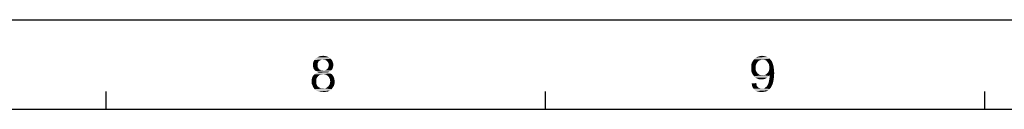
# Model space of a CAD drawing. Extents: x 0 to 841, y 0 to 594.
# Tile 100 of 102: x 517 to 682, y 579 to 594. Entities that reach past the tile are written whole.
import ezdxf

# ---------------------------------------------------------------- set-up
doc = ezdxf.new("R2010")
doc.units = 0
doc.header["$LTSCALE"] = 46.255
doc.header["$MEASUREMENT"] = 0
doc.layers.get('0').update_dxf_attribs({"linetype": 'CONTINUOUS'})

msp = doc.modelspace()

# ---------------------------------------------------------------- linework, layer by layer
at = {"color": 4, "linetype": 'Continuous'}
msp.add_line((0, 594), (841, 594), dxfattribs=at)
at = {"color": 3, "linetype": 'Continuous'}
for p, q in [((531.088, 579), (531.088, 582)), ((604.816, 579), (604.816, 582)), ((678.544, 579), (678.544, 582)), ((15, 579), (826, 579))]:
    msp.add_line(p, q, dxfattribs=at)
at = {"color": 1, "linetype": 'Continuous'}
for points in [[(566.7088, 586.93876), (565.81991, 586.71654), (565.9088, 587.02765)], [(566.7088, 586.93876), (566.61991, 586.76098), (565.81991, 586.71654)], [(565.81991, 586.71654), (566.61991, 586.76098), (566.57547, 586.62765)], [(566.57547, 586.62765), (565.81991, 586.40542), (565.81991, 586.71654)], [(566.57547, 586.62765), (566.57547, 586.44987), (565.81991, 586.40542)], [(565.81991, 586.40542), (566.57547, 586.44987), (566.57547, 586.22765)], [(566.57547, 586.22765), (565.81991, 586.1832), (565.81991, 586.40542)], [(567.1088, 587.24987), (566.97547, 587.16098), (565.9088, 587.02765)], [(567.1088, 587.24987), (565.9088, 587.02765), (566.04214, 587.24987)], [(566.97547, 587.16098), (566.79769, 587.07209), (565.9088, 587.02765)], [(565.9088, 587.02765), (566.79769, 587.07209), (566.7088, 586.93876)], [(568.75325, 587.47209), (566.04214, 587.24987), (566.26436, 587.51654)], [(568.75325, 587.47209), (567.5088, 587.33876), (566.04214, 587.24987)], [(567.5088, 587.33876), (567.28658, 587.29431), (566.04214, 587.24987)], [(566.04214, 587.24987), (567.28658, 587.29431), (567.1088, 587.24987)], [(568.48658, 587.69431), (566.26436, 587.51654), (566.53103, 587.69431)], [(566.26436, 587.51654), (568.48658, 587.69431), (568.75325, 587.47209)], [(568.21991, 587.82765), (566.53103, 587.69431), (566.79769, 587.82765)], [(566.53103, 587.69431), (568.21991, 587.82765), (568.48658, 587.69431)], [(567.86436, 587.91653), (566.79769, 587.82765), (567.15325, 587.91653)], [(566.79769, 587.82765), (567.86436, 587.91653), (568.21991, 587.82765)], [(567.15325, 587.91653), (567.5088, 587.96098), (567.86436, 587.91653)], [(567.73103, 587.29431), (567.5088, 587.33876), (568.75325, 587.47209)], [(567.9088, 587.24987), (567.73103, 587.29431), (568.75325, 587.47209)], [(567.9088, 587.24987), (568.75325, 587.47209), (568.97547, 587.24987)], [(568.97547, 587.24987), (568.04214, 587.16098), (567.9088, 587.24987)], [(568.21991, 587.02765), (568.04214, 587.16098), (568.97547, 587.24987)], [(568.21991, 587.02765), (568.97547, 587.24987), (569.1088, 586.9832)], [(569.1088, 586.9832), (568.3088, 586.89431), (568.21991, 587.02765)], [(568.39769, 586.76098), (568.3088, 586.89431), (569.1088, 586.9832)], [(568.39769, 586.76098), (569.1088, 586.9832), (569.19769, 586.71654)], [(569.19769, 586.71654), (568.44214, 586.5832), (568.39769, 586.76098)], [(568.48658, 586.40542), (568.44214, 586.5832), (569.19769, 586.71654)], [(569.24214, 586.40542), (568.44214, 586.22765), (568.48658, 586.40542)], [(568.44214, 586.22765), (569.24214, 586.40542), (569.19769, 586.1832)], [(568.48658, 586.40542), (569.19769, 586.71654), (569.24214, 586.40542)], [(640.25903, 586.71654), (639.32569, 586.36098), (639.41458, 586.76098)], [(640.25903, 586.71654), (640.12569, 586.49431), (639.32569, 586.36098)], [(639.32569, 586.36098), (640.12569, 586.49431), (640.08125, 586.22765)], [(640.39236, 586.93876), (639.41458, 586.76098), (639.59236, 587.07209)], [(639.41458, 586.76098), (640.39236, 586.93876), (640.25903, 586.71654)], [(641.2368, 587.33876), (639.59236, 587.07209), (639.81458, 587.3832)], [(641.2368, 587.33876), (641.01458, 587.29431), (639.59236, 587.07209)], [(641.01458, 587.29431), (640.79236, 587.20542), (639.59236, 587.07209)], [(640.79236, 587.20542), (640.57014, 587.11653), (639.59236, 587.07209)], [(639.59236, 587.07209), (640.57014, 587.11653), (640.39236, 586.93876)], [(642.21458, 587.60542), (639.81458, 587.3832), (640.12569, 587.64987)], [(642.21458, 587.60542), (642.4368, 587.47209), (639.81458, 587.3832)], [(641.2368, 587.33876), (639.81458, 587.3832), (642.4368, 587.47209)], [(641.94791, 587.7832), (640.12569, 587.64987), (640.4368, 587.7832)], [(640.12569, 587.64987), (641.94791, 587.7832), (642.21458, 587.60542)], [(641.41458, 587.91653), (641.68125, 587.87209), (640.4368, 587.7832)], [(641.41458, 587.91653), (640.4368, 587.7832), (640.79236, 587.91653)], [(640.4368, 587.7832), (641.68125, 587.87209), (641.94791, 587.7832)], [(640.79236, 587.91653), (641.14791, 587.96098), (641.41458, 587.91653)], [(641.50347, 587.29431), (641.2368, 587.33876), (642.4368, 587.47209)], [(641.68125, 587.24987), (641.50347, 587.29431), (642.4368, 587.47209)], [(641.68125, 587.24987), (642.4368, 587.47209), (642.61458, 587.24987)], [(642.61458, 587.24987), (641.90347, 587.11653), (641.68125, 587.24987)], [(641.90347, 587.11653), (642.61458, 587.24987), (642.79236, 587.02765)], [(642.79236, 587.02765), (642.0368, 586.93876), (641.90347, 587.11653)], [(642.17014, 586.76098), (642.0368, 586.93876), (642.79236, 587.02765)], [(642.17014, 586.76098), (642.79236, 587.02765), (642.92569, 586.71654)], [(642.92569, 586.71654), (642.30347, 586.53876), (642.17014, 586.76098)], [(642.30347, 586.53876), (642.92569, 586.71654), (643.01458, 586.40542)], [(643.01458, 586.40542), (642.34791, 586.27209), (642.30347, 586.53876)], [(642.39236, 586.00543), (642.34791, 586.27209), (643.01458, 586.40542)], [(642.39236, 586.00543), (643.01458, 586.40542), (643.10347, 586.00543)], [(565.81991, 586.1832), (566.57547, 586.22765), (566.61991, 586.04987)], [(566.61991, 586.04987), (565.86436, 586.00543), (565.81991, 586.1832)], [(565.86436, 586.00543), (566.61991, 586.04987), (566.7088, 585.91654)], [(566.7088, 585.91654), (565.9088, 585.82764), (565.86436, 586.00543)], [(567.24214, 584.84987), (567.01991, 584.80542), (565.86436, 584.67209)], [(567.24214, 584.84987), (565.86436, 584.67209), (566.04214, 584.84987)], [(565.86436, 584.67209), (567.01991, 584.80542), (566.84214, 584.67209)], [(565.9088, 585.82764), (566.7088, 585.91654), (566.79769, 585.73876)], [(566.79769, 585.73876), (565.99769, 585.69432), (565.9088, 585.82764)], [(565.99769, 585.69432), (566.79769, 585.73876), (566.93103, 585.64987)], [(566.93103, 585.64987), (566.13103, 585.51654), (565.99769, 585.69432)], [(568.79769, 584.9832), (567.5088, 584.89431), (566.04214, 584.84987)], [(568.79769, 584.9832), (566.04214, 584.84987), (566.21991, 584.9832)], [(566.04214, 584.84987), (567.5088, 584.89431), (567.24214, 584.84987)], [(566.93103, 585.64987), (567.1088, 585.56098), (566.13103, 585.51654)], [(566.13103, 585.51654), (567.1088, 585.56098), (567.28658, 585.51654)], [(567.28658, 585.51654), (566.3088, 585.3832), (566.13103, 585.51654)], [(568.57547, 585.11653), (566.21991, 584.9832), (566.44214, 585.11653)], [(566.21991, 584.9832), (568.57547, 585.11653), (568.79769, 584.9832)], [(567.73103, 585.51654), (568.88658, 585.51654), (566.3088, 585.3832)], [(567.5088, 585.51654), (567.73103, 585.51654), (566.3088, 585.3832)], [(567.28658, 585.51654), (567.5088, 585.51654), (566.3088, 585.3832)], [(566.3088, 585.3832), (568.88658, 585.51654), (568.7088, 585.3832)], [(568.7088, 585.3832), (566.48658, 585.29431), (566.3088, 585.3832)], [(568.35325, 585.20543), (566.44214, 585.11653), (566.7088, 585.20543)], [(566.44214, 585.11653), (568.35325, 585.20543), (568.57547, 585.11653)], [(566.48658, 585.29431), (568.7088, 585.3832), (568.53103, 585.29431)], [(568.53103, 585.29431), (566.7088, 585.20543), (566.48658, 585.29431)], [(566.7088, 585.20543), (568.53103, 585.29431), (568.35325, 585.20543)], [(567.73103, 584.84987), (567.5088, 584.89431), (568.79769, 584.9832)], [(567.73103, 585.51654), (567.9088, 585.56098), (569.01991, 585.69432)], [(567.73103, 585.51654), (569.01991, 585.69432), (568.88658, 585.51654)], [(567.99769, 584.80542), (567.73103, 584.84987), (568.79769, 584.9832)], [(567.9088, 585.56098), (568.08658, 585.64987), (569.01991, 585.69432)], [(567.99769, 584.80542), (568.79769, 584.9832), (569.01991, 584.80542)], [(569.01991, 584.80542), (568.17547, 584.67209), (567.99769, 584.80542)], [(569.01991, 585.69432), (568.08658, 585.64987), (568.21991, 585.73876)], [(568.17547, 584.67209), (569.01991, 584.80542), (569.15325, 584.62765)], [(569.1088, 585.82764), (568.21991, 585.73876), (568.3088, 585.87209)], [(568.21991, 585.73876), (569.1088, 585.82764), (569.01991, 585.69432)], [(569.15325, 586.00543), (568.3088, 585.87209), (568.39769, 586.04987)], [(568.3088, 585.87209), (569.15325, 586.00543), (569.1088, 585.82764)], [(569.19769, 586.1832), (568.39769, 586.04987), (568.44214, 586.22765)], [(568.39769, 586.04987), (569.19769, 586.1832), (569.15325, 586.00543)], [(640.08125, 586.22765), (639.32569, 585.91654), (639.32569, 586.36098)], [(639.32569, 585.91654), (640.08125, 586.22765), (640.08125, 585.91654)], [(640.08125, 585.91654), (640.08125, 585.64987), (639.32569, 585.51654)], [(640.08125, 585.91654), (639.32569, 585.51654), (639.32569, 585.91654)], [(639.32569, 585.51654), (640.08125, 585.64987), (640.12569, 585.42765)], [(640.12569, 585.42765), (639.41458, 585.16098), (639.32569, 585.51654)], [(640.12569, 585.42765), (640.25903, 585.20543), (639.41458, 585.16098)], [(639.41458, 585.16098), (640.25903, 585.20543), (640.39236, 585.02765)], [(640.39236, 585.02765), (639.59236, 584.80542), (639.41458, 585.16098)], [(640.39236, 585.02765), (640.57014, 584.89431), (639.59236, 584.80542)], [(639.59236, 584.80542), (640.57014, 584.89431), (640.74791, 584.76098)], [(640.74791, 584.76098), (639.81458, 584.53876), (639.59236, 584.80542)], [(640.74791, 584.76098), (640.97014, 584.71654), (639.81458, 584.53876)], [(642.4368, 584.76098), (641.45903, 584.71654), (641.68125, 584.76098)], [(641.45903, 584.71654), (642.4368, 584.76098), (642.30347, 584.5832)], [(641.68125, 584.76098), (641.85903, 584.89431), (643.19236, 585.07209)], [(642.4368, 584.76098), (641.68125, 584.76098), (643.19236, 585.07209)], [(641.85903, 584.89431), (642.0368, 585.02765), (643.19236, 585.07209)], [(643.19236, 585.07209), (642.0368, 585.02765), (642.17014, 585.20543)], [(642.17014, 585.20543), (642.30347, 585.42765), (643.14791, 585.56098)], [(642.17014, 585.20543), (643.14791, 585.56098), (643.19236, 585.07209)], [(643.14791, 585.56098), (642.30347, 585.42765), (642.34791, 585.69431)], [(643.10347, 586.00543), (642.34791, 585.69431), (642.39236, 586.00543)], [(642.34791, 585.69431), (643.10347, 586.00543), (643.14791, 585.56098)], [(642.4368, 584.67209), (642.4368, 584.76098), (643.19236, 585.07209)], [(642.4368, 584.62765), (642.4368, 584.67209), (643.19236, 585.07209)], [(642.4368, 584.62765), (643.19236, 585.07209), (643.14791, 584.49431)], [(566.39769, 584.13876), (565.59769, 583.96098), (565.64214, 584.22765)], [(565.59769, 583.96098), (566.39769, 584.13876), (566.35325, 583.91654)], [(566.35325, 583.91654), (565.59769, 583.69432), (565.59769, 583.96098)], [(565.59769, 583.69432), (566.35325, 583.91654), (566.35325, 583.69432)], [(566.35325, 583.69432), (566.35325, 583.3832), (565.59769, 583.29431)], [(566.35325, 583.69432), (565.59769, 583.29431), (565.59769, 583.69432)], [(565.59769, 583.29431), (566.35325, 583.3832), (566.44214, 583.07209)], [(566.44214, 583.07209), (565.73103, 582.9832), (565.59769, 583.29431)], [(566.53103, 584.36098), (565.64214, 584.22765), (565.73103, 584.44987)], [(565.64214, 584.22765), (566.53103, 584.36098), (566.39769, 584.13876)], [(566.84214, 584.67209), (566.66436, 584.53876), (565.73103, 584.44987)], [(566.84214, 584.67209), (565.73103, 584.44987), (565.86436, 584.67209)], [(565.73103, 584.44987), (566.66436, 584.53876), (566.53103, 584.36098)], [(569.15325, 584.62765), (568.35325, 584.53876), (568.17547, 584.67209)], [(568.35325, 584.53876), (569.15325, 584.62765), (569.28658, 584.40542)], [(569.28658, 584.40542), (568.48658, 584.36098), (568.35325, 584.53876)], [(568.48658, 584.36098), (569.28658, 584.40542), (569.37547, 584.1832)], [(569.37547, 584.1832), (568.61991, 584.13876), (568.48658, 584.36098)], [(568.48658, 582.9832), (568.61991, 583.20542), (569.41991, 583.29431)], [(568.48658, 582.9832), (569.41991, 583.29431), (569.33103, 582.93876)], [(568.66436, 583.91654), (568.61991, 584.13876), (569.37547, 584.1832)], [(569.41991, 583.29431), (568.61991, 583.20542), (568.66436, 583.42765)], [(568.66436, 583.91654), (569.37547, 584.1832), (569.41991, 583.91654)], [(569.41991, 583.91654), (568.7088, 583.64987), (568.66436, 583.91654)], [(569.46436, 583.64987), (568.66436, 583.42765), (568.7088, 583.64987)], [(568.66436, 583.42765), (569.46436, 583.64987), (569.41991, 583.29431)], [(568.7088, 583.64987), (569.41991, 583.91654), (569.46436, 583.64987)], [(639.41458, 583.33876), (640.17014, 583.3832), (640.21458, 583.16098)], [(640.21458, 583.16098), (639.45903, 582.9832), (639.41458, 583.33876)], [(639.45903, 582.9832), (640.21458, 583.16098), (640.25903, 582.93876)], [(641.45903, 584.71654), (642.30347, 584.5832), (639.81458, 584.53876)], [(641.2368, 584.71654), (641.45903, 584.71654), (639.81458, 584.53876)], [(640.97014, 584.71654), (641.2368, 584.71654), (639.81458, 584.53876)], [(639.81458, 584.53876), (642.30347, 584.5832), (642.17014, 584.44987)], [(642.17014, 584.44987), (640.08125, 584.27209), (639.81458, 584.53876)], [(642.17014, 584.44987), (641.99236, 584.31654), (640.08125, 584.27209)], [(640.08125, 584.27209), (641.99236, 584.31654), (641.81458, 584.18321)], [(641.81458, 584.18321), (640.34791, 584.13876), (640.08125, 584.27209)], [(640.34791, 584.13876), (641.81458, 584.18321), (641.6368, 584.09431)], [(641.6368, 584.09431), (640.65903, 584.00542), (640.34791, 584.13876)], [(641.6368, 584.09431), (641.45903, 584.04987), (640.65903, 584.00542)], [(641.01458, 584.00542), (640.65903, 584.00542), (641.45903, 584.04987)], [(641.01458, 584.00542), (641.45903, 584.04987), (641.2368, 584.00542)], [(642.08125, 583.02765), (642.12569, 583.16098), (642.92569, 583.24987)], [(642.08125, 583.02765), (642.92569, 583.24987), (642.79236, 582.93876)], [(642.92569, 583.24987), (642.12569, 583.16098), (642.21458, 583.33876)], [(642.21458, 583.33876), (642.25903, 583.51654), (643.01458, 583.60542)], [(642.21458, 583.33876), (643.01458, 583.60542), (642.92569, 583.24987)], [(643.01458, 583.60542), (642.25903, 583.51654), (642.30347, 583.73876)], [(643.10347, 584.04987), (642.30347, 583.73876), (642.39236, 584.18321)], [(642.30347, 583.73876), (643.10347, 584.04987), (643.01458, 583.60542)], [(643.14791, 584.49431), (642.39236, 584.18321), (642.4368, 584.62765)], [(642.39236, 584.18321), (643.14791, 584.49431), (643.10347, 584.04987)], [(565.73103, 582.9832), (566.44214, 583.07209), (566.53103, 582.93876)], [(566.53103, 582.93876), (565.86436, 582.67209), (565.73103, 582.9832)], [(566.53103, 582.93876), (566.61991, 582.80542), (565.86436, 582.67209)], [(566.61991, 582.80542), (566.75325, 582.71654), (565.86436, 582.67209)], [(565.86436, 582.67209), (566.75325, 582.71654), (566.88658, 582.62765)], [(566.88658, 582.62765), (566.08658, 582.36098), (565.86436, 582.67209)], [(566.88658, 582.62765), (567.19769, 582.49431), (566.08658, 582.36098)], [(567.5088, 582.49431), (567.77547, 582.49431), (566.08658, 582.36098)], [(567.19769, 582.49431), (567.5088, 582.49431), (566.08658, 582.36098)], [(568.93103, 582.36098), (566.08658, 582.36098), (567.77547, 582.49431)], [(568.93103, 582.36098), (566.39769, 582.13876), (566.08658, 582.36098)], [(566.39769, 582.13876), (568.93103, 582.36098), (568.61991, 582.13876)], [(568.61991, 582.13876), (566.7088, 581.96098), (566.39769, 582.13876)], [(566.7088, 581.96098), (568.61991, 582.13876), (568.3088, 581.96098)], [(568.3088, 581.96098), (567.1088, 581.91654), (566.7088, 581.96098)], [(567.1088, 581.91654), (568.3088, 581.96098), (567.9088, 581.91654)], [(567.9088, 581.91654), (567.5088, 581.87209), (567.1088, 581.91654)], [(567.77547, 582.49431), (567.99769, 582.53876), (569.15325, 582.67209)], [(567.77547, 582.49431), (569.15325, 582.67209), (568.93103, 582.36098)], [(569.15325, 582.67209), (567.99769, 582.53876), (568.17547, 582.67209)], [(568.17547, 582.67209), (568.35325, 582.80542), (569.33103, 582.93876)], [(568.17547, 582.67209), (569.33103, 582.93876), (569.15325, 582.67209)], [(569.33103, 582.93876), (568.35325, 582.80542), (568.48658, 582.9832)], [(640.25903, 582.93876), (639.54791, 582.71654), (639.45903, 582.9832)], [(640.25903, 582.93876), (640.34791, 582.80542), (639.54791, 582.71654)], [(639.54791, 582.71654), (640.34791, 582.80542), (640.48125, 582.67209)], [(640.48125, 582.67209), (639.72569, 582.44987), (639.54791, 582.71654)], [(640.48125, 582.67209), (640.61458, 582.5832), (639.72569, 582.44987)], [(640.61458, 582.5832), (640.74791, 582.53876), (639.72569, 582.44987)], [(640.74791, 582.53876), (640.92569, 582.49431), (639.72569, 582.44987)], [(641.2368, 582.49431), (641.41458, 582.49431), (639.72569, 582.44987)], [(641.10347, 582.49431), (641.2368, 582.49431), (639.72569, 582.44987)], [(640.92569, 582.49431), (641.10347, 582.49431), (639.72569, 582.44987)], [(642.4368, 582.40542), (639.72569, 582.44987), (641.41458, 582.49431)], [(642.4368, 582.40542), (639.90347, 582.22765), (639.72569, 582.44987)], [(639.90347, 582.22765), (642.4368, 582.40542), (642.21458, 582.1832)], [(642.21458, 582.1832), (640.17014, 582.04987), (639.90347, 582.22765)], [(640.17014, 582.04987), (642.21458, 582.1832), (641.94791, 582.04987)], [(641.94791, 582.04987), (640.4368, 581.96098), (640.17014, 582.04987)], [(640.4368, 581.96098), (641.94791, 582.04987), (641.68125, 581.96098)], [(641.68125, 581.96098), (640.70347, 581.91654), (640.4368, 581.96098)], [(640.70347, 581.91654), (641.68125, 581.96098), (641.37014, 581.91654)], [(641.37014, 581.91654), (641.05903, 581.87209), (640.70347, 581.91654)], [(641.41458, 582.49431), (641.54791, 582.53876), (642.61458, 582.62765)], [(641.41458, 582.49431), (642.61458, 582.62765), (642.4368, 582.40542)], [(642.61458, 582.62765), (641.54791, 582.53876), (641.68125, 582.62765)], [(641.68125, 582.62765), (641.90347, 582.80542), (642.79236, 582.93876)], [(641.68125, 582.62765), (642.79236, 582.93876), (642.61458, 582.62765)], [(642.79236, 582.93876), (641.90347, 582.80542), (642.08125, 583.02765)]]:
    msp.add_solid(points, dxfattribs=at)

doc.saveas('drawing.dxf')
